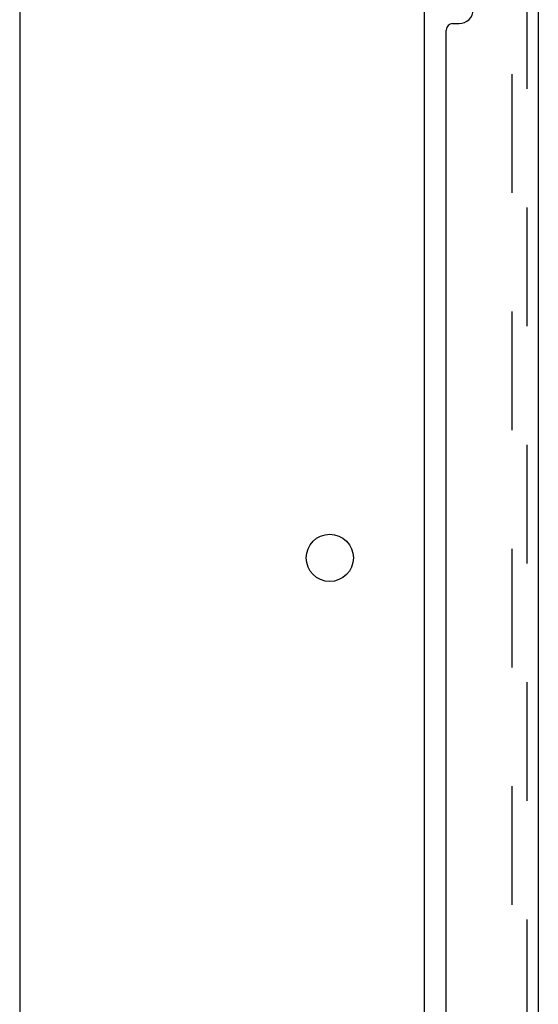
# Model space of a CAD drawing. Header units: inches. Extents: x 0 to 200, y 0 to 129.
# Tile 41 of 98: x 28.49 to 33.29, y 64.3 to 73.43. Entities that reach past the tile are written whole.
import ezdxf

# ---------------------------------------------------------------- set-up
doc = ezdxf.new("R2010")
doc.units = ezdxf.units.IN
doc.header["$LTSCALE"] = 11
doc.header["$MEASUREMENT"] = 0
doc.linetypes.add('HIDDEN', pattern=[0.2, 0.1, -0.1])
doc.layers.get('0').update_dxf_attribs({"linetype": 'CONTINUOUS'})
doc.layers.add('DEFAULT_2', color=8, linetype='HIDDEN')
doc.layers.add('DOOR_ASSEMBLY', color=7, linetype='CONTINUOUS')

msp = doc.modelspace()

# ---------------------------------------------------------------- linework, layer by layer
at = {"color": 3, "linetype": 'Continuous'}
for p, q in [((32.2356, 79.344), (32.2356, 18.24)), ((28.4856, 79.292), (28.4856, 16.917))]:
    msp.add_line(p, q, dxfattribs=at)
msp.add_circle((31.3606, 68.442), 0.2188, dxfattribs=at)
at = {"layer": 'DEFAULT_2', "color": 8, "linetype": 'HIDDEN'}
msp.add_line((33.0481, 79.5265), (33.0481, 18.0576), dxfattribs=at)
at = {"layer": 'DOOR_ASSEMBLY', "color": 8, "linetype": 'HIDDEN'}
msp.add_line((33.1896, 17.7885), (33.1896, 79.7955), dxfattribs=at)
at = {"layer": 'DOOR_ASSEMBLY', "color": 3, "linetype": 'Continuous'}
for p, q in [((33.2936, 74.542), (33.2936, 58.042)), ((32.4996, 73.3945), (32.5596, 73.3945)), ((32.4396, 59.2495), (32.4396, 73.3345))]:
    msp.add_line(p, q, dxfattribs=at)
for centre, radius, start, end in [((32.5596, 73.5245), 0.13, 270, 360), ((32.4996, 73.3345), 0.06, 90, 180)]:
    msp.add_arc(centre, radius, start, end, dxfattribs=at)

doc.saveas('drawing.dxf')
